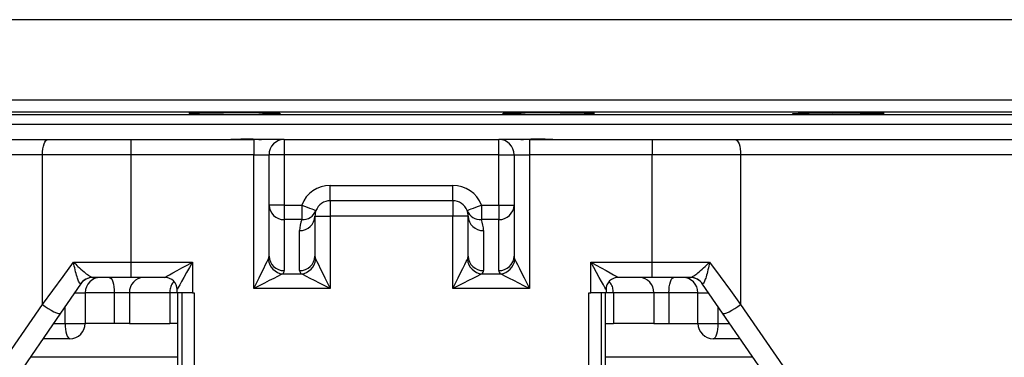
# Model space of a CAD drawing. Header units: millimetres. Extents: x 2299 to 4493, y 1100 to 5770.
# Tile 6 of 25: x 2976 to 3619, y 2868 to 3088. Entities that reach past the tile are written whole.
import ezdxf

# ---------------------------------------------------------------- set-up
doc = ezdxf.new("R2010")
doc.units = ezdxf.units.MM
doc.header["$LTSCALE"] = 2

msp = doc.modelspace()

# ---------------------------------------------------------------- linework, layer by layer
at = {"color": 8, "linetype": 'Continuous', "lineweight": 25}
for p, q in [((3808.5, 3088.04), (2628.5, 3088.04)), ((2628.5, 3035.76), (3808.5, 3035.76)), ((3800.64, 3027.76), (2636.36, 3027.76)), ((3011.61, 2909.9), (3018.5, 2909.9)), ((3037.44, 2909.9), (3018.5, 2909.9)), ((3078.5, 2909.9), (3073.66, 2909.9)), ((3363.34, 2909.9), (3358.5, 2909.9)), ((3418.5, 2909.9), (3399.57, 2909.9)), ((3418.5, 2909.9), (3425.39, 2909.9)), ((3005.41, 2889.9), (3005.41, 2900.9)), ((3431.59, 2900.9), (3431.59, 2889.9)), ((2997.84, 2889.9), (3005.41, 2889.9)), ((3431.59, 2889.9), (3439.17, 2889.9))]:
    msp.add_line(p, q, dxfattribs=at)
at = {"color": 7, "linetype": 'Continuous', "lineweight": 25}
for p, q in [((2949.85, 3026.27), (3113.4, 3026.27)), ((3129.99, 3026.27), (3307.02, 3026.27)), ((3323.6, 3026.27), (3487.16, 3026.27)), ((3501.22, 3026.27), (3626.39, 3026.27)), ((2728.5, 3019.87), (3708.5, 3019.87)), ((2710.37, 3009.9), (2994.24, 3009.9)), ((2994.24, 3009.9), (3048.39, 3009.9)), ((3048.39, 3009.9), (3048.39, 2999.9)), ((3048.39, 3009.9), (3128.5, 3009.9)), ((3128.5, 3009.9), (3128.5, 2999.9)), ((3148.5, 3009.9), (3128.5, 3009.9)), ((3148.5, 3009.9), (3148.5, 2999.9)), ((3148.5, 3009.9), (3288.5, 3009.9)), ((3288.5, 2999.9), (3288.5, 3009.9)), ((3308.5, 3009.9), (3288.5, 3009.9)), ((3308.5, 3009.9), (3308.5, 2999.9)), ((3308.5, 3009.9), (3388.62, 3009.9)), ((3388.62, 3009.9), (3388.62, 2999.9)), ((3388.62, 3009.9), (3442.77, 3009.9)), ((3442.77, 3009.9), (3726.64, 3009.9)), ((2990.63, 2999.9), (2708.5, 2999.9)), ((3048.39, 2999.9), (2990.63, 2999.9)), ((2990.63, 2902.31), (2990.63, 2999.9)), ((3048.39, 2999.9), (3048.39, 2929.9)), ((3128.5, 2999.9), (3048.39, 2999.9)), ((3128.5, 2999.9), (3138.5, 2999.9)), ((3128.5, 2912.69), (3128.5, 2999.9)), ((3148.5, 2999.9), (3138.5, 2999.9)), ((3138.5, 2967.11), (3138.5, 2999.9)), ((3148.5, 2999.9), (3148.5, 2967.11)), ((3288.5, 2999.9), (3148.5, 2999.9)), ((3288.5, 2967.11), (3288.5, 2999.9)), ((3288.5, 2999.9), (3298.5, 2999.9)), ((3298.5, 2999.9), (3298.5, 2967.11)), ((3298.5, 2999.9), (3308.5, 2999.9)), ((3308.5, 2999.9), (3308.5, 2912.69)), ((3388.62, 2999.9), (3308.5, 2999.9)), ((3388.62, 2929.9), (3388.62, 2999.9)), ((3446.38, 2999.9), (3388.62, 2999.9)), ((3446.38, 2999.9), (3446.38, 2902.31)), ((3728.5, 2999.9), (3446.38, 2999.9)), ((3178.5, 2979.9), (3258.5, 2979.9)), ((3178.5, 2969.9), (3178.5, 2979.9)), ((3258.5, 2969.9), (3258.5, 2979.9)), ((3258.5, 2969.9), (3178.5, 2969.9)), ((3178.5, 2969.9), (3178.5, 2959.9)), ((3258.5, 2969.9), (3258.5, 2959.9)), ((3148.5, 2967.11), (3138.5, 2967.11)), ((3138.5, 2933.78), (3138.5, 2967.11)), ((3148.5, 2967.11), (3148.5, 2957.62)), ((3148.5, 2967.11), (3159.85, 2967.11)), ((3159.85, 2967.11), (3159.85, 2957.62)), ((3277.16, 2967.11), (3288.5, 2967.11)), ((3277.16, 2967.11), (3277.16, 2957.62)), ((3288.5, 2967.11), (3298.5, 2967.11)), ((3288.5, 2967.11), (3288.5, 2957.62)), ((3298.5, 2967.11), (3298.5, 2933.78)), ((3159.85, 2957.62), (3148.5, 2957.62)), ((3148.5, 2957.62), (3148.5, 2924.29)), ((3168.5, 2959.9), (3168.5, 2933.78)), ((3168.5, 2959.9), (3178.5, 2959.9)), ((3178.5, 2959.9), (3178.5, 2912.69)), ((3258.5, 2959.9), (3178.5, 2959.9)), ((3268.5, 2959.9), (3258.5, 2959.9)), ((3258.5, 2912.69), (3258.5, 2959.9)), ((3268.5, 2933.78), (3268.5, 2959.9)), ((3288.5, 2957.62), (3277.16, 2957.62)), ((3288.5, 2924.29), (3288.5, 2957.62)), ((3158.5, 2924.29), (3158.5, 2950.41)), ((3278.5, 2950.41), (3278.5, 2924.29)), ((3010.91, 2929.9), (3048.39, 2929.9)), ((3048.39, 2929.9), (3088.5, 2929.9)), ((3048.39, 2929.9), (3048.39, 2919.9)), ((3088.5, 2929.9), (3088.5, 2909.9)), ((3348.5, 2929.9), (3388.62, 2929.9)), ((3348.5, 2909.9), (3348.5, 2929.9)), ((3388.62, 2919.9), (3388.62, 2929.9)), ((3388.62, 2929.9), (3426.1, 2929.9)), ((3048.39, 2919.9), (3023.35, 2919.9)), ((3023.35, 2919.9), (3023.76, 2919.9)), ((3070.5, 2919.9), (3048.39, 2919.9)), ((3147.48, 2922.18), (3159.53, 2922.18)), ((3277.48, 2922.18), (3289.53, 2922.18)), ((3388.62, 2919.9), (3366.5, 2919.9)), ((3413.65, 2919.9), (3388.62, 2919.9)), ((3413.25, 2919.9), (3413.65, 2919.9)), ((3015.52, 2915.57), (3015.42, 2915.72)), ((3078.5, 2909.9), (3078.5, 2911.9)), ((3178.5, 2912.69), (3128.5, 2912.69)), ((3308.5, 2912.69), (3258.5, 2912.69)), ((3358.5, 2911.9), (3358.5, 2909.9)), ((3421.59, 2915.72), (3421.48, 2915.57)), ((3018.5, 2909.9), (3018.5, 2889.9)), ((3047.39, 2909.9), (3037.44, 2909.9)), ((3037.44, 2909.9), (3037.44, 2889.9)), ((3047.39, 2909.9), (3047.39, 2889.9)), ((3073.66, 2909.9), (3047.39, 2909.9)), ((3073.66, 2909.9), (3073.66, 2889.9)), ((3088.5, 2909.9), (3078.5, 2909.9)), ((3078.79, 2909.9), (3078.79, 2860.6)), ((3078.79, 2909.9), (3078.79, 2860.6)), ((3081.73, 2860.84), (3081.73, 2909.9)), ((3088.5, 2909.9), (3089.72, 2909.9)), ((3089.72, 2909.9), (3089.72, 2860.84)), ((3347.29, 2860.84), (3347.29, 2909.9)), ((3347.29, 2909.9), (3348.5, 2909.9)), ((3358.5, 2909.9), (3348.5, 2909.9)), ((3355.28, 2909.9), (3355.28, 2860.84)), ((3358.21, 2860.6), (3358.21, 2909.9)), ((3358.22, 2860.6), (3358.22, 2909.9)), ((3389.61, 2909.9), (3363.34, 2909.9)), ((3363.34, 2909.9), (3363.34, 2889.9)), ((3399.57, 2909.9), (3389.61, 2909.9)), ((3389.61, 2909.9), (3389.61, 2889.9)), ((3399.57, 2909.9), (3399.57, 2889.9)), ((3418.5, 2889.9), (3418.5, 2909.9)), ((2707.98, 2492), (2990.63, 2902.31)), ((3446.38, 2902.31), (3729.03, 2492)), ((3002.48, 2896.64), (2710.27, 2472.46)), ((3726.74, 2472.46), (3434.53, 2896.64)), ((3005.41, 2889.9), (3018.5, 2889.9)), ((3037.44, 2889.9), (3018.5, 2889.9)), ((3047.39, 2889.9), (3037.44, 2889.9)), ((3047.39, 2889.9), (3073.66, 2889.9)), ((3078.79, 2889.9), (3073.66, 2889.9)), ((3358.22, 2889.9), (3363.34, 2889.9)), ((3389.61, 2889.9), (3363.34, 2889.9)), ((3389.61, 2889.9), (3399.57, 2889.9)), ((3399.57, 2889.9), (3418.5, 2889.9)), ((3418.5, 2889.9), (3431.59, 2889.9)), ((3008.5, 2879.9), (2990.95, 2879.9)), ((3446.06, 2879.9), (3428.5, 2879.9)), ((3078.79, 2867.9), (2982.68, 2867.9)), ((3454.33, 2867.9), (3358.22, 2867.9))]:
    msp.add_line(p, q, dxfattribs=at)
at = {"color": 7, "linetype": 'Continuous', "lineweight": 25, "flags": 128}
for points in [[(2990.63, 2999.9), (2990.7, 3001.85), (2990.91, 3003.73), (2991.24, 3005.46), (2991.69, 3006.97), (2992.24, 3008.22), (2992.86, 3009.14), (2993.54, 3009.71), (2994.24, 3009.9)], [(3442.77, 3009.9), (3443.47, 3009.71), (3444.15, 3009.14), (3444.77, 3008.22), (3445.32, 3006.97), (3445.77, 3005.46), (3446.1, 3003.73), (3446.31, 3001.85), (3446.38, 2999.9)], [(3159.85, 2967.11), (3161.67, 2966.41), (3163.42, 2965.73), (3165.03, 2965.11), (3166.44, 2964.56), (3167.6, 2964.11), (3168.47, 2963.78), (3169, 2963.57), (3169.18, 2963.51)], [(3267.83, 2963.51), (3268.01, 2963.57), (3268.54, 2963.78), (3269.4, 2964.11), (3270.56, 2964.56), (3271.98, 2965.11), (3273.59, 2965.73), (3275.34, 2966.41), (3277.16, 2967.11)], [(3128.5, 2912.69), (3130.28, 2916.24), (3132, 2919.68), (3133.6, 2922.9), (3135.05, 2925.79), (3136.29, 2928.26), (3137.28, 2930.24), (3137.99, 2931.67)], [(3169.02, 2931.67), (3169.73, 2930.24), (3170.72, 2928.26), (3171.96, 2925.79), (3173.4, 2922.9), (3175.01, 2919.68), (3176.73, 2916.24), (3178.5, 2912.69)], [(3258.5, 2912.69), (3260.28, 2916.24), (3262, 2919.68), (3263.6, 2922.9), (3265.05, 2925.79), (3266.29, 2928.26), (3267.28, 2930.24), (3267.99, 2931.67)], [(3299.02, 2931.67), (3299.73, 2930.24), (3300.72, 2928.26), (3301.96, 2925.79), (3303.4, 2922.9), (3305.01, 2919.68), (3306.73, 2916.24), (3308.5, 2912.69)], [(2990.63, 2902.31), (2997.29, 2911.38), (3004.06, 2920.58), (3010.91, 2929.9)], [(3070.5, 2919.9), (3070.85, 2920.09), (3071.87, 2920.66), (3073.54, 2921.59), (3075.78, 2922.83), (3078.5, 2924.35), (3081.61, 2926.07), (3084.99, 2927.95), (3088.5, 2929.9)], [(3088.5, 2929.9), (3086.55, 2926.39), (3084.68, 2923.01), (3082.95, 2919.9), (3081.43, 2917.17), (3080.19, 2914.94), (3079.26, 2913.27), (3078.7, 2912.25), (3078.5, 2911.9)], [(3358.5, 2911.9), (3358.31, 2912.25), (3357.74, 2913.27), (3356.82, 2914.94), (3355.57, 2917.17), (3354.06, 2919.9), (3352.33, 2923.01), (3350.45, 2926.39), (3348.5, 2929.9)], [(3348.5, 2929.9), (3352.01, 2927.95), (3355.39, 2926.07), (3358.5, 2924.35), (3361.23, 2922.83), (3363.47, 2921.59), (3365.13, 2920.66), (3366.16, 2920.09), (3366.5, 2919.9)], [(3426.1, 2929.9), (3432.95, 2920.58), (3439.71, 2911.38), (3446.38, 2902.31)], [(3034.23, 2919.9), (3034.86, 2919.71), (3035.46, 2919.14), (3036.01, 2918.22), (3036.5, 2916.97), (3036.9, 2915.46), (3037.2, 2913.73), (3037.38, 2911.85), (3037.44, 2909.9)], [(3147.48, 2922.18), (3146.05, 2921.47), (3144.07, 2920.48), (3141.6, 2919.24), (3138.71, 2917.8), (3135.49, 2916.19), (3132.05, 2914.47), (3128.5, 2912.69)], [(3178.5, 2912.69), (3174.95, 2914.47), (3171.52, 2916.19), (3168.3, 2917.8), (3165.41, 2919.24), (3162.93, 2920.48), (3160.95, 2921.47), (3159.53, 2922.18)], [(3277.48, 2922.18), (3276.05, 2921.47), (3274.07, 2920.48), (3271.6, 2919.24), (3268.71, 2917.8), (3265.49, 2916.19), (3262.05, 2914.47), (3258.5, 2912.69)], [(3308.5, 2912.69), (3304.95, 2914.47), (3301.52, 2916.19), (3298.3, 2917.8), (3295.41, 2919.24), (3292.93, 2920.48), (3290.95, 2921.47), (3289.53, 2922.18)], [(3399.57, 2909.9), (3399.63, 2911.85), (3399.81, 2913.73), (3400.11, 2915.46), (3400.51, 2916.97), (3400.99, 2918.22), (3401.55, 2919.14), (3402.15, 2919.71), (3402.77, 2919.9)], [(3015.52, 2915.57), (3011.13, 2909.2), (3006.78, 2902.88), (3002.48, 2896.64)], [(3434.53, 2896.64), (3430.23, 2902.88), (3425.88, 2909.2), (3421.48, 2915.57)], [(2990.63, 2902.31), (2992.47, 2900.93), (2994.4, 2899.63), (2996.33, 2898.47), (2998.14, 2897.52), (2999.74, 2896.84), (3001.04, 2896.45), (3001.97, 2896.38), (3002.48, 2896.64)], [(3434.53, 2896.64), (3435.04, 2896.38), (3435.97, 2896.45), (3437.26, 2896.84), (3438.86, 2897.52), (3440.68, 2898.47), (3442.6, 2899.63), (3444.54, 2900.93), (3446.38, 2902.31)], [(3005.41, 2889.9), (3005.47, 2887.95), (3005.65, 2886.07), (3005.93, 2884.35), (3006.32, 2882.83), (3006.79, 2881.59), (3007.32, 2880.66), (3007.9, 2880.09), (3008.5, 2879.9)], [(3431.59, 2889.9), (3431.53, 2887.95), (3431.36, 2886.07), (3431.07, 2884.35), (3430.69, 2882.83), (3430.22, 2881.59), (3429.69, 2880.66), (3429.11, 2880.09), (3428.5, 2879.9)]]:
    msp.add_lwpolyline(points, dxfattribs=at)
at = {"color": 7, "linetype": 'Continuous', "lineweight": 25}
for centre, radius, start, end in [((3148.5, 2999.9), 10, 90, 180), ((3288.5, 2999.9), 10, 0, 90), ((3178.5, 2959.9), 20, 90, 158.87649), ((3258.5, 2959.9), 20, 21.12351, 90), ((3178.5, 2959.9), 10, 90, 158.87649), ((3258.5, 2959.9), 10, 21.12351, 90), ((3148.25, 2967.37), 9.75, 181.54796, 271.4685), ((3160.41, 2967.07), 9.47, 266.61973, 337.85858), ((3178.5, 2959.9), 10, 158.87649, 180), ((3276.6, 2967.07), 9.47, 202.14142, 273.38027), ((3258.5, 2959.9), 10, 0, 21.12351), ((3288.75, 2967.37), 9.75, 268.5315, 358.45204), ((3158.75, 2960.17), 9.75, 268.53011, 358.4527), ((3178.5, 2950.41), 20, 158.87649, 180), ((3278.25, 2960.17), 9.75, 181.5473, 271.46989), ((3258.5, 2950.41), 20, 0, 21.12351), ((3148.68, 2932.87), 10.76, 186.435, 263.5645), ((3148.25, 2934.04), 9.75, 181.5487, 271.46848), ((3158.75, 2934.04), 9.75, 268.53153, 358.45129), ((3158.32, 2932.87), 10.76, 276.43552, 353.56497), ((3278.68, 2932.87), 10.76, 186.43503, 263.56448), ((3278.25, 2934.04), 9.75, 181.54871, 271.46847), ((3288.75, 2934.04), 9.75, 268.53152, 358.4513), ((3288.32, 2932.87), 10.76, 276.4355, 353.565), ((3023.39, 2910.22), 9.69, 90.21511, 145.38811), ((3023.76, 2909.9), 10, 90, 145.43748), ((3028.5, 2909.9), 10, 90, 180), ((3057.03, 2910.27), 9.64, 92.35619, 182.17535), ((3070.5, 2911.9), 8, 0, 90), ((3366.5, 2911.9), 8, 90, 180), ((3379.98, 2910.27), 9.64, 357.82465, 87.64381), ((3408.5, 2909.9), 10, 0, 90), ((3413.25, 2909.9), 10, 34.56252, 90), ((3413.62, 2910.22), 9.69, 34.61189, 89.78489), ((3008.5, 2889.9), 10, 270, 0), ((3428.5, 2889.9), 10, 180, 270)]:
    msp.add_arc(centre, radius, start, end, dxfattribs=at)
for centre, major_axis, ratio, start_param, end_param in [((3128.5, 2933.78), (10, 0), 0.666667, 5.961435, 6.283185), ((3178.5, 2933.78), (10, 0), 0.666667, 3.141593, 3.463343), ((3258.5, 2933.78), (10, 0), 0.666667, 5.961435, 6.283185), ((3308.5, 2933.78), (10, 0), 0.666667, 3.141593, 3.463343), ((3128.5, 2924.29), (20, 0), 0.333333, 5.961435, 6.283185), ((3178.5, 2924.29), (20, 0), 0.333333, 3.141593, 3.463343), ((3258.5, 2924.29), (20, 0), 0.333333, 5.961435, 6.283185), ((3308.5, 2924.29), (20, 0), 0.333333, 3.141593, 3.463343)]:
    msp.add_ellipse(centre, major_axis=major_axis, ratio=ratio, start_param=start_param, end_param=end_param, dxfattribs=at)
for points, knots in [([(3145.97, 3026.68), (3145.99, 3026.7), (3146.04, 3026.74), (3145.2, 3026.81), (3143.52, 3026.9), (3141.03, 3026.98), (3137.84, 3027.06), (3134.03, 3027.13), (3129.71, 3027.19), (3125, 3027.23), (3120.04, 3027.27), (3114.97, 3027.29), (3109.93, 3027.29), (3105.06, 3027.29), (3100.51, 3027.26), (3096.39, 3027.23), (3092.85, 3027.18), (3089.95, 3027.12), (3087.79, 3027.05), (3086.5, 3026.98), (3085.97, 3026.92), (3086.11, 3026.89), (3086.12, 3026.88)], [0, 0, 0, 0, 0.028473, 0.082176, 0.135882, 0.189589, 0.243294, 0.296999, 0.350698, 0.404397, 0.458089, 0.511781, 0.565466, 0.619152, 0.672835, 0.726519, 0.780205, 0.83389, 0.887582, 0.941273, 0.994972, 1, 1, 1, 1]), ([(3086.43, 3026.8), (3086.77, 3026.78), (3087.45, 3026.72), (3089.5, 3026.63), (3092.25, 3026.54), (3095.69, 3026.47), (3099.71, 3026.4), (3104.09, 3026.34), (3108.7, 3026.29), (3111.83, 3026.28), (3113.4, 3026.27)], [0, 0, 0, 0, 0.126984, 0.253969, 0.380957, 0.507946, 0.634926, 0.761906, 0.880953, 1, 1, 1, 1]), ([(3113.4, 3026.27), (3114.94, 3026.23), (3118.06, 3026.16), (3123.76, 3026.07), (3127.6, 3026.19), (3129.99, 3026.27)], [0, 0, 0, 0, 0.269852, 0.546346, 1, 1, 1, 1]), ([(3129.99, 3026.27), (3131.43, 3026.28), (3134.32, 3026.3), (3138.06, 3026.34), (3141.21, 3026.4), (3143.64, 3026.47), (3145.33, 3026.55), (3145.77, 3026.61), (3145.99, 3026.64)], [0, 0, 0, 0, 0.165814, 0.331627, 0.498711, 0.665794, 0.832897, 1, 1, 1, 1]), ([(3350.85, 3026.88), (3350.88, 3026.89), (3351, 3026.92), (3350.41, 3026.98), (3349.02, 3027.06), (3346.77, 3027.13), (3343.8, 3027.19), (3340.19, 3027.23), (3336.02, 3027.27), (3331.42, 3027.29), (3326.53, 3027.29), (3321.48, 3027.29), (3316.41, 3027.26), (3311.47, 3027.23), (3306.81, 3027.18), (3302.53, 3027.12), (3298.79, 3027.05), (3295.67, 3026.98), (3293.26, 3026.89), (3291.67, 3026.81), (3290.93, 3026.73), (3291.01, 3026.69), (3291.03, 3026.68)], [0, 0, 0, 0, 0.010856, 0.064564, 0.118269, 0.171975, 0.225674, 0.279374, 0.333066, 0.386759, 0.440445, 0.494131, 0.547815, 0.601499, 0.655185, 0.708871, 0.762563, 0.816256, 0.869955, 0.923655, 0.97736, 1, 1, 1, 1]), ([(3291.07, 3026.63), (3291.32, 3026.6), (3291.81, 3026.54), (3293.6, 3026.47), (3296.11, 3026.4), (3299.27, 3026.34), (3302.92, 3026.29), (3305.65, 3026.28), (3307.02, 3026.27)], [0, 0, 0, 0, 0.170219, 0.340438, 0.510645, 0.680853, 0.840427, 1, 1, 1, 1]), ([(3307.02, 3026.27), (3308.5, 3026.23), (3311.52, 3026.15), (3317.12, 3026.08), (3321.21, 3026.2), (3323.6, 3026.27)], [0, 0, 0, 0, 0.286821, 0.581665, 1, 1, 1, 1]), ([(3323.6, 3026.27), (3325.26, 3026.28), (3328.58, 3026.3), (3333.34, 3026.34), (3337.76, 3026.4), (3341.73, 3026.47), (3345.09, 3026.55), (3347.77, 3026.64), (3349.73, 3026.73), (3350.34, 3026.78), (3350.65, 3026.81)], [0, 0, 0, 0, 0.124274, 0.248549, 0.373775, 0.499001, 0.624242, 0.749483, 0.874741, 1, 1, 1, 1]), ([(3480.2, 3026.47), (3480.36, 3026.44), (3480.67, 3026.4), (3482.17, 3026.34), (3484.28, 3026.29), (3486.2, 3026.28), (3487.16, 3026.27)], [0, 0, 0, 0, 0.258062, 0.516122, 0.758061, 1, 1, 1, 1]), ([(3540.13, 3027.07), (3540.09, 3027.09), (3539.99, 3027.13), (3538.81, 3027.19), (3536.85, 3027.23), (3534.1, 3027.27), (3530.69, 3027.29), (3526.69, 3027.29), (3522.22, 3027.29), (3517.41, 3027.26), (3512.4, 3027.23), (3507.32, 3027.18), (3502.32, 3027.12), (3497.55, 3027.05), (3493.13, 3026.98), (3489.21, 3026.89), (3485.87, 3026.81), (3483.22, 3026.72), (3481.35, 3026.63), (3480.31, 3026.55), (3480.27, 3026.51), (3480.26, 3026.49)], [0, 0, 0, 0, 0.046991, 0.100688, 0.154385, 0.208075, 0.261765, 0.315448, 0.369132, 0.422814, 0.476495, 0.530179, 0.583862, 0.637552, 0.691242, 0.744939, 0.798636, 0.852339, 0.906042, 0.959747, 1, 1, 1, 1]), ([(3487.16, 3026.27), (3488.27, 3026.23), (3490.52, 3026.15), (3495.18, 3026.08), (3498.99, 3026.2), (3501.22, 3026.27)], [0, 0, 0, 0, 0.286821, 0.581664, 1, 1, 1, 1]), ([(3501.22, 3026.27), (3502.84, 3026.28), (3506.08, 3026.3), (3511.14, 3026.34), (3516.17, 3026.4), (3521.04, 3026.47), (3525.61, 3026.55), (3529.74, 3026.64), (3533.3, 3026.73), (3536.23, 3026.81), (3538.39, 3026.9), (3539.82, 3026.98), (3540.05, 3027.03), (3540.17, 3027.06)], [0, 0, 0, 0, 0.0903287, 0.1806579, 0.2716783, 0.3626992, 0.4537302, 0.5447617, 0.635806, 0.7268508, 0.8179013, 0.908952, 1, 1, 1, 1]), ([(3110.92, 3009.9), (3112.65, 3009.96), (3116.97, 3010.12), (3122.92, 3010.46), (3128.15, 3010.22), (3131.3, 3009.98), (3132.97, 3009.94), (3133.51, 3009.92)], [0, 0, 0, 0, 0.222729, 0.557379, 0.737074, 0.916818, 1, 1, 1, 1]), ([(3302.84, 3009.9), (3302.86, 3009.9), (3304, 3009.9), (3306.4, 3010.03), (3310.31, 3010.31), (3314.49, 3010.39), (3319.56, 3010.2), (3323.14, 3010.03), (3325.29, 3009.94)], [0, 0, 0, 0, 0.003964, 0.1826348, 0.3613864, 0.5429362, 0.7245048, 1, 1, 1, 1]), ([(3010.91, 2929.9), (3010.92, 2929.89), (3011.85, 2928.93), (3014.1, 2926.69), (3017.47, 2923.65), (3020.42, 2921.35), (3022.4, 2920.11), (3023.06, 2919.97), (3023.35, 2919.9)], [0, 0, 0, 0, 0.002299, 0.209738, 0.490276, 0.705466, 0.867671, 1, 1, 1, 1]), ([(3015.42, 2915.72), (3015.23, 2915.83), (3014.86, 2916.05), (3014.09, 2917.59), (3013.07, 2920.43), (3011.9, 2924.77), (3011.2, 2928.18), (3010.91, 2929.88), (3010.91, 2929.9)], [0, 0, 0, 0, 0.132418, 0.26216, 0.462471, 0.731329, 0.997251, 1, 1, 1, 1]), ([(3413.65, 2919.9), (3413.95, 2919.97), (3414.61, 2920.11), (3416.59, 2921.35), (3419.54, 2923.65), (3422.91, 2926.69), (3425.16, 2928.93), (3426.09, 2929.89), (3426.1, 2929.9)], [0, 0, 0, 0, 0.132329, 0.294534, 0.509724, 0.790262, 0.997701, 1, 1, 1, 1]), ([(3426.1, 2929.9), (3426.1, 2929.88), (3425.8, 2928.18), (3425.1, 2924.77), (3423.94, 2920.43), (3422.92, 2917.59), (3422.14, 2916.05), (3421.77, 2915.83), (3421.59, 2915.72)], [0, 0, 0, 0, 0.002749, 0.268671, 0.537529, 0.73784, 0.867582, 1, 1, 1, 1])]:
    msp.add_open_spline(points, degree=3, knots=knots, dxfattribs=at)
at = {"color": 8, "linetype": 'Continuous', "lineweight": 25}
for points, knots in [([(3076.45, 2917.1), (3076.11, 2916.77), (3075.06, 2915.74), (3073.96, 2913.21), (3073.76, 2911), (3073.66, 2909.9)], [0, 0, 0, 0, 0.187469, 0.593687, 1, 1, 1, 1]), ([(3363.34, 2909.9), (3363.24, 2911), (3363.05, 2913.21), (3361.95, 2915.74), (3360.89, 2916.77), (3360.56, 2917.1)], [0, 0, 0, 0, 0.406313, 0.812531, 1, 1, 1, 1])]:
    msp.add_open_spline(points, degree=3, knots=knots, dxfattribs=at)

doc.saveas('drawing.dxf')
